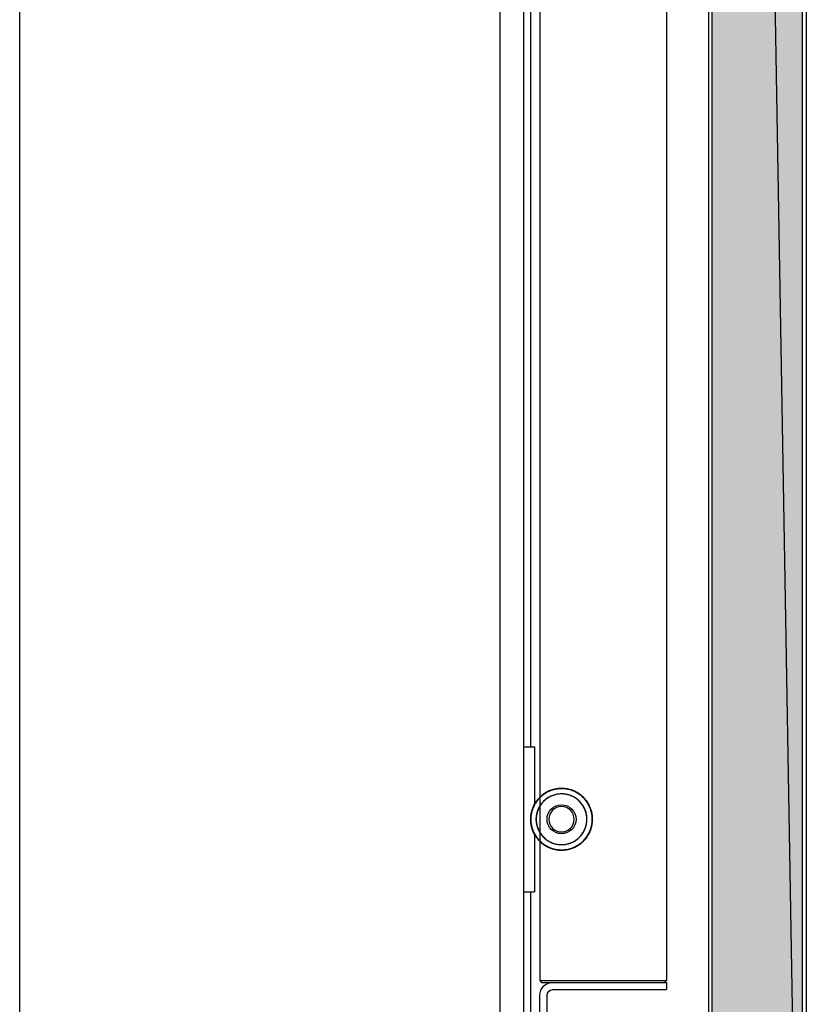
# Model space of a CAD drawing. Header units: millimetres. Extents: x 0 to 111311, y -48878 to -25280.
# Tile 205 of 244: x 106328 to 106350, y -28195 to -28168. Entities that reach past the tile are written whole.
import ezdxf

# ---------------------------------------------------------------- set-up
doc = ezdxf.new("R2010")
doc.units = ezdxf.units.MM

# ---------------------------------------------------------------- blocks, each defined once
blk = doc.blocks.new('A$C240905DC')
at = {"color": 7, "linetype": 'Continuous'}
for p, q in [((3.03, 972.53), (3.03, 2447.53)), ((3.03, 972.53), (28.03, 2447.53)), ((28.03, 972.53), (28.03, 2447.53)), ((2.03, 2424.38), (2.03, 999.03)), ((219.06, 1001.03), (219.06, 2421.03)), ((80.06, 2331.03), (80.06, 1091.03)), ((86.57, 2331.03), (86.57, 1091.03)), ((40.56, 2275.53), (40.56, 1146.53)), ((75.56, 2275.53), (75.56, 1146.53)), ((78.06, 1211.03), (78.06, 2211.03)), ((29, 1664.02), (29, 1082.03)), ((77.06, 1211.03), (77.06, 1195.02)), ((80.06, 1211.03), (77.06, 1211.03)), ((77.06, 1187.03), (77.06, 1171.03)), ((80.06, 1171.03), (77.06, 1171.03)), ((78.06, 1116.03), (78.06, 1171.03)), ((75.56, 1146.53), (40.56, 1146.53)), ((41.06, 1146.03), (40.56, 1146.53)), ((75.56, 1146.53), (75.06, 1146.03)), ((40.56, 1146.03), (40.56, 1144.03)), ((71.96, 1146.03), (40.56, 1146.03)), ((71.96, 1144.03), (40.56, 1144.03)), ((75.06, 1146.03), (71.96, 1146.03)), ((73.56, 1089.63), (73.56, 1142.43)), ((75.56, 1089.63), (75.56, 1142.43))]:
    blk.add_line(p, q, dxfattribs=at)
blk.add_circle((69.56, 1191.03), 3.5, dxfattribs=at)
for centre, radius, start, end in [((69.56, 1191.03), 4, 0.0219, 359.9781), ((69.56, 1191.03), 7, 329.0269, 30.9731), ((71.96, 1142.43), 3.6, 0, 90), ((71.96, 1142.43), 1.6, 0, 90)]:
    blk.add_arc(centre, radius, start, end, dxfattribs=at)
for points in [[(77.06, 1195.03), (77.07, 1195), (77.61, 1193.74), (77.94, 1192.41), (78.06, 1191.04), (77.95, 1189.67), (77.62, 1188.34), (77.08, 1187.08), (76.35, 1185.92), (75.44, 1184.89), (74.37, 1184.02), (73.18, 1183.34), (71.9, 1182.85), (70.55, 1182.58), (69.18, 1182.53), (67.82, 1182.71), (66.5, 1183.1), (65.26, 1183.69), (64.14, 1184.48), (63.15, 1185.44), (62.34, 1186.54), (61.71, 1187.76), (61.29, 1189.07), (61.08, 1190.42), (61.09, 1191.8), (61.33, 1193.15), (61.77, 1194.45), (62.43, 1195.65), (63.26, 1196.74), (64.27, 1197.68), (65.41, 1198.44), (66.65, 1199.02), (67.98, 1199.38), (69.34, 1199.52), (70.71, 1199.45), (72.05, 1199.15), (73.33, 1198.64), (74.51, 1197.94), (75.55, 1197.05), (76.45, 1196), (77.16, 1194.83), (77.67, 1193.56), (77.97, 1192.22), (78.05, 1190.85), (77.92, 1189.48), (77.56, 1188.16), (76.99, 1186.91), (76.23, 1185.76), (75.3, 1184.76), (74.21, 1183.91), (73.01, 1183.26), (71.71, 1182.8), (70.36, 1182.56), (68.99, 1182.55), (67.63, 1182.75), (66.32, 1183.17), (65.1, 1183.79), (63.99, 1184.6), (63.03, 1185.58), (62.24, 1186.7), (61.64, 1187.94), (61.24, 1189.25), (61.07, 1190.61), (61.11, 1191.99), (61.38, 1193.33), (61.85, 1194.62), (62.53, 1195.81), (63.4, 1196.88), (64.42, 1197.8), (65.58, 1198.54), (66.84, 1199.08), (68.17, 1199.41), (69.54, 1199.53), (70.9, 1199.42), (72.24, 1199.09), (73.5, 1198.56), (74.66, 1197.82), (75.56, 1197.05)], [(77.92, 1189.53), (77.78, 1188.89), (77.33, 1187.6), (76.68, 1186.39), (75.84, 1185.3), (74.84, 1184.36), (73.69, 1183.6), (72.45, 1183.03), (71.12, 1182.67), (69.76, 1182.53), (68.39, 1182.61), (67.05, 1182.91), (65.77, 1183.42), (64.59, 1184.12), (63.55, 1185.01), (62.66, 1186.06), (61.95, 1187.23), (61.44, 1188.51), (61.14, 1189.85), (61.06, 1191.22), (61.2, 1192.58), (61.56, 1193.91), (62.13, 1195.16), (62.89, 1196.3), (63.83, 1197.31), (64.91, 1198.15), (66.12, 1198.8), (67.42, 1199.25), (68.77, 1199.49), (70.14, 1199.51), (71.5, 1199.3), (72.8, 1198.88), (74.03, 1198.26), (75.13, 1197.44), (76.09, 1196.46), (76.88, 1195.34), (77.48, 1194.1), (77.87, 1192.79), (78.05, 1191.42), (78, 1190.05), (77.73, 1188.71), (77.25, 1187.42), (76.57, 1186.23), (75.71, 1185.16), (74.68, 1184.25), (73.53, 1183.51), (72.26, 1182.97), (70.93, 1182.64), (69.56, 1182.53), (68.19, 1182.64), (66.86, 1182.96), (65.6, 1183.5), (64.44, 1184.24), (63.41, 1185.15), (62.55, 1186.22), (61.87, 1187.41), (61.38, 1188.69), (61.11, 1190.04), (61.07, 1191.41), (61.24, 1192.77), (61.63, 1194.09), (62.22, 1195.33), (63.01, 1196.45), (63.97, 1197.43), (65.07, 1198.25), (66.3, 1198.88), (67.6, 1199.3), (68.96, 1199.51), (70.33, 1199.49), (71.68, 1199.26), (72.98, 1198.81), (74.19, 1198.15), (75.28, 1197.31), (76.21, 1196.31), (76.98, 1195.17), (77.55, 1193.92), (77.91, 1192.6), (78.05, 1191.23), (78.04, 1190.45)], [(77.62, 1188.34), (77.33, 1187.6), (76.68, 1186.39), (75.84, 1185.3), (74.84, 1184.36), (73.69, 1183.6), (72.45, 1183.03), (71.12, 1182.67), (69.76, 1182.53), (68.39, 1182.61), (67.05, 1182.91), (65.77, 1183.42), (64.59, 1184.12), (63.55, 1185.01), (62.66, 1186.06), (61.95, 1187.23), (61.44, 1188.51), (61.14, 1189.85), (61.06, 1191.22), (61.2, 1192.58), (61.56, 1193.91), (62.13, 1195.16), (62.89, 1196.3), (63.83, 1197.31), (64.91, 1198.15), (66.12, 1198.8), (67.42, 1199.25), (68.77, 1199.49), (70.14, 1199.51), (71.5, 1199.3), (72.8, 1198.88), (74.03, 1198.26), (75.13, 1197.44), (76.09, 1196.46), (76.88, 1195.34), (77.48, 1194.1), (77.87, 1192.79), (78.05, 1191.42), (78, 1190.05), (77.73, 1188.71), (77.25, 1187.42), (76.57, 1186.23), (75.71, 1185.16), (74.68, 1184.25), (73.53, 1183.51), (72.26, 1182.97), (70.93, 1182.64), (69.56, 1182.53), (68.19, 1182.64), (66.86, 1182.96), (65.6, 1183.5), (64.44, 1184.24), (63.41, 1185.15), (62.55, 1186.22), (61.87, 1187.41), (61.38, 1188.69), (61.11, 1190.04), (61.07, 1191.41), (61.24, 1192.77), (61.63, 1194.09), (62.22, 1195.33), (63.01, 1196.45), (63.97, 1197.43), (65.07, 1198.25), (66.3, 1198.88), (67.6, 1199.3), (68.96, 1199.51), (70.33, 1199.49), (71.68, 1199.26), (72.98, 1198.81), (74.19, 1198.15), (75.28, 1197.31), (76.21, 1196.31), (76.98, 1195.17), (77.55, 1193.92), (77.91, 1192.6), (78.05, 1191.23), (77.98, 1189.86), (77.83, 1189.07)], [(77.62, 1188.34), (77.33, 1187.6), (76.68, 1186.39), (75.84, 1185.3), (74.84, 1184.36), (73.69, 1183.6), (72.45, 1183.03), (71.12, 1182.67), (69.76, 1182.53), (68.39, 1182.61), (67.05, 1182.91), (65.77, 1183.42), (64.59, 1184.12), (63.55, 1185.01), (62.66, 1186.06), (61.95, 1187.23), (61.44, 1188.51), (61.14, 1189.85), (61.06, 1191.22), (61.2, 1192.58), (61.56, 1193.91), (62.13, 1195.16), (62.89, 1196.3), (63.83, 1197.31), (64.91, 1198.15), (66.12, 1198.8), (67.42, 1199.25), (68.77, 1199.49), (70.14, 1199.51), (71.5, 1199.3), (72.8, 1198.88), (74.03, 1198.26), (75.13, 1197.44), (76.09, 1196.46), (76.88, 1195.34), (77.48, 1194.1), (77.87, 1192.79), (78.05, 1191.42), (78, 1190.05), (77.73, 1188.71), (77.25, 1187.42), (76.57, 1186.23), (75.71, 1185.16), (74.68, 1184.25), (73.53, 1183.51), (72.26, 1182.97), (70.93, 1182.64), (69.56, 1182.53), (68.19, 1182.64), (66.86, 1182.96), (65.6, 1183.5), (64.44, 1184.24), (63.41, 1185.15), (62.55, 1186.22), (61.87, 1187.41), (61.38, 1188.69), (61.11, 1190.04), (61.07, 1191.41), (61.24, 1192.77), (61.63, 1194.09), (62.22, 1195.33), (63.01, 1196.45), (63.97, 1197.43), (65.07, 1198.25), (66.3, 1198.88), (67.6, 1199.3), (68.96, 1199.51), (70.33, 1199.49), (71.68, 1199.26), (72.98, 1198.81), (74.19, 1198.15), (75.28, 1197.31), (76.21, 1196.31), (76.98, 1195.17), (77.55, 1193.92), (77.91, 1192.6), (78.05, 1191.23), (77.98, 1189.86), (77.68, 1188.52), (77.64, 1188.39)], [(77.64, 1188.39), (77.25, 1187.42), (76.57, 1186.23), (75.71, 1185.16), (74.68, 1184.25), (73.53, 1183.51), (72.26, 1182.97), (70.93, 1182.64), (69.56, 1182.53), (68.19, 1182.64), (66.86, 1182.96), (65.6, 1183.5), (64.44, 1184.24), (63.41, 1185.15), (62.55, 1186.22), (61.87, 1187.41), (61.38, 1188.69), (61.11, 1190.04), (61.07, 1191.41), (61.24, 1192.77), (61.63, 1194.09), (62.22, 1195.33), (63.01, 1196.45), (63.97, 1197.43), (65.07, 1198.25), (66.3, 1198.88), (67.6, 1199.3), (68.96, 1199.51), (70.33, 1199.49), (71.68, 1199.26), (72.98, 1198.81), (74.19, 1198.15), (75.28, 1197.31), (76.21, 1196.31), (76.98, 1195.17), (77.55, 1193.92), (77.91, 1192.6), (78.05, 1191.23), (78.05, 1190.61)], [(78.03, 1190.38), (78.02, 1190.24), (77.78, 1188.89), (77.33, 1187.6), (76.68, 1186.39), (75.84, 1185.3), (74.84, 1184.36), (73.69, 1183.6), (72.45, 1183.03), (71.12, 1182.67), (69.76, 1182.53), (68.39, 1182.61), (67.05, 1182.91), (65.77, 1183.42), (64.59, 1184.12), (63.55, 1185.01), (62.66, 1186.06), (61.95, 1187.23), (61.44, 1188.51), (61.14, 1189.85), (61.06, 1191.22), (61.2, 1192.58), (61.56, 1193.91), (62.13, 1195.16), (62.89, 1196.3), (63.83, 1197.31), (64.91, 1198.15), (66.12, 1198.8), (67.42, 1199.25), (68.77, 1199.49), (70.14, 1199.51), (71.5, 1199.3), (72.8, 1198.88), (74.03, 1198.26), (75.13, 1197.44), (76.09, 1196.46), (76.88, 1195.34), (77.48, 1194.1), (77.87, 1192.79), (78.05, 1191.42), (78, 1190.05), (77.73, 1188.71), (77.25, 1187.42), (76.57, 1186.23), (75.71, 1185.16), (74.68, 1184.25), (73.53, 1183.51), (72.26, 1182.97), (70.93, 1182.64), (69.56, 1182.53), (68.19, 1182.64), (66.86, 1182.96), (65.6, 1183.5), (64.44, 1184.24), (63.41, 1185.15), (62.55, 1186.22), (61.87, 1187.41), (61.38, 1188.69), (61.11, 1190.04), (61.07, 1191.41), (61.24, 1192.77), (61.63, 1194.09), (62.22, 1195.33), (63.01, 1196.45), (63.97, 1197.43), (65.07, 1198.25), (66.3, 1198.88), (67.6, 1199.3), (68.96, 1199.51), (70.33, 1199.49), (71.68, 1199.26), (72.98, 1198.81), (74.19, 1198.15), (75.28, 1197.31), (76.21, 1196.31), (76.98, 1195.17), (77.55, 1193.92), (77.91, 1192.6), (78.05, 1191.23), (78.05, 1190.61)], [(77.74, 1188.75), (77.73, 1188.71), (77.25, 1187.42), (76.57, 1186.23), (75.71, 1185.16), (74.68, 1184.25), (73.53, 1183.51), (72.26, 1182.97), (70.93, 1182.64), (69.56, 1182.53), (68.19, 1182.64), (66.86, 1182.96), (65.6, 1183.5), (64.44, 1184.24), (63.41, 1185.15), (62.55, 1186.22), (61.87, 1187.41), (61.38, 1188.69), (61.11, 1190.04), (61.07, 1191.41), (61.24, 1192.77), (61.63, 1194.09), (62.22, 1195.33), (63.01, 1196.45), (63.97, 1197.43), (65.07, 1198.25), (66.3, 1198.88), (67.6, 1199.3), (68.96, 1199.51), (70.33, 1199.49), (71.68, 1199.26), (72.98, 1198.81), (74.19, 1198.15), (75.28, 1197.31), (76.21, 1196.31), (76.98, 1195.17), (77.55, 1193.92), (77.91, 1192.6), (78.05, 1191.23), (77.98, 1189.86), (77.74, 1188.75)], [(77.6, 1188.27), (77.33, 1187.6), (76.68, 1186.39), (75.84, 1185.3), (74.84, 1184.36), (73.69, 1183.6), (72.45, 1183.03), (71.12, 1182.67), (69.76, 1182.53), (68.39, 1182.61), (67.05, 1182.91), (65.77, 1183.42), (64.59, 1184.12), (63.55, 1185.01), (62.66, 1186.06), (61.95, 1187.23), (61.44, 1188.51), (61.14, 1189.85), (61.06, 1191.22), (61.2, 1192.58), (61.56, 1193.91), (62.13, 1195.16), (62.89, 1196.3), (63.83, 1197.31), (64.91, 1198.15), (66.12, 1198.8), (67.42, 1199.25), (68.77, 1199.49), (70.14, 1199.51), (71.5, 1199.3), (72.8, 1198.88), (74.03, 1198.26), (75.13, 1197.44), (76.09, 1196.46), (76.88, 1195.34), (77.48, 1194.1), (77.87, 1192.79), (78.05, 1191.42), (78, 1190.05), (77.73, 1188.71), (77.25, 1187.42), (76.57, 1186.23), (75.71, 1185.16), (74.68, 1184.25), (73.53, 1183.51), (72.26, 1182.97), (70.93, 1182.64), (69.56, 1182.53), (68.19, 1182.64), (66.86, 1182.96), (65.6, 1183.5), (64.44, 1184.24), (63.41, 1185.15), (62.55, 1186.22), (61.87, 1187.41), (61.38, 1188.69), (61.11, 1190.04), (61.07, 1191.41), (61.24, 1192.77), (61.63, 1194.09), (62.22, 1195.33), (63.01, 1196.45), (63.97, 1197.43), (65.07, 1198.25), (66.3, 1198.88), (67.6, 1199.3), (68.96, 1199.51), (70.33, 1199.49), (71.68, 1199.26), (72.98, 1198.81), (74.19, 1198.15), (75.28, 1197.31), (76.21, 1196.31), (76.98, 1195.17), (77.55, 1193.92), (77.91, 1192.6), (78.05, 1191.23), (77.98, 1189.86), (77.68, 1188.52), (77.17, 1187.25), (76.46, 1186.07), (75.57, 1185.02), (75.56, 1185.01)], [(77.92, 1189.53), (77.78, 1188.89), (77.33, 1187.6), (76.68, 1186.39), (75.84, 1185.3), (74.84, 1184.36), (73.69, 1183.6), (72.45, 1183.03), (71.12, 1182.67), (69.76, 1182.53), (68.39, 1182.61), (67.05, 1182.91), (65.77, 1183.42), (64.59, 1184.12), (63.55, 1185.01), (62.66, 1186.06), (61.95, 1187.23), (61.44, 1188.51), (61.14, 1189.85), (61.06, 1191.22), (61.2, 1192.58), (61.56, 1193.91), (62.13, 1195.16), (62.89, 1196.3), (63.83, 1197.31), (64.91, 1198.15), (66.12, 1198.8), (67.42, 1199.25), (68.77, 1199.49), (70.14, 1199.51), (71.5, 1199.3), (72.8, 1198.88), (74.03, 1198.26), (75.13, 1197.44), (76.09, 1196.46), (76.88, 1195.34), (77.48, 1194.1), (77.87, 1192.79), (78.05, 1191.42), (78.05, 1190.7)], [(77.77, 1188.84), (77.33, 1187.6), (76.68, 1186.39), (75.84, 1185.3), (74.84, 1184.36), (73.69, 1183.6), (72.45, 1183.03), (71.12, 1182.67), (69.76, 1182.53), (68.39, 1182.61), (67.05, 1182.91), (65.77, 1183.42), (64.59, 1184.12), (63.55, 1185.01), (62.66, 1186.06), (61.95, 1187.23), (61.44, 1188.51), (61.14, 1189.85), (61.06, 1191.22), (61.2, 1192.58), (61.56, 1193.91), (62.13, 1195.16), (62.89, 1196.3), (63.83, 1197.31), (64.91, 1198.15), (66.12, 1198.8), (67.42, 1199.25), (68.77, 1199.49), (70.14, 1199.51), (71.5, 1199.3), (72.8, 1198.88), (74.03, 1198.26), (75.13, 1197.44), (76.09, 1196.46), (76.88, 1195.34), (77.48, 1194.1), (77.87, 1192.79), (78.05, 1191.42), (78.03, 1190.38)], [(78.05, 1190.61), (78.02, 1190.24), (77.78, 1188.89), (77.33, 1187.6), (76.68, 1186.39), (75.84, 1185.3), (74.84, 1184.36), (73.69, 1183.6), (72.45, 1183.03), (71.12, 1182.67), (69.76, 1182.53), (68.39, 1182.61), (67.05, 1182.91), (65.77, 1183.42), (64.59, 1184.12), (63.55, 1185.01), (62.66, 1186.06), (61.95, 1187.23), (61.44, 1188.51), (61.14, 1189.85), (61.06, 1191.22), (61.2, 1192.58), (61.56, 1193.91), (62.13, 1195.16), (62.89, 1196.3), (63.83, 1197.31), (64.91, 1198.15), (66.12, 1198.8), (67.42, 1199.25), (68.77, 1199.49), (70.14, 1199.51), (71.5, 1199.3), (72.8, 1198.88), (74.03, 1198.26), (75.13, 1197.44), (76.09, 1196.46), (76.88, 1195.34), (77.48, 1194.1), (77.87, 1192.79), (78.05, 1191.42), (78.05, 1190.7)], [(78.01, 1190.18), (77.78, 1188.89), (77.33, 1187.6), (76.68, 1186.39), (75.84, 1185.3), (74.84, 1184.36), (73.69, 1183.6), (72.45, 1183.03), (71.12, 1182.67), (69.76, 1182.53), (68.39, 1182.61), (67.05, 1182.91), (65.77, 1183.42), (64.59, 1184.12), (63.55, 1185.01), (62.66, 1186.06), (61.95, 1187.23), (61.44, 1188.51), (61.14, 1189.85), (61.06, 1191.22), (61.2, 1192.58), (61.56, 1193.91), (62.13, 1195.16), (62.89, 1196.3), (63.83, 1197.31), (64.91, 1198.15), (66.12, 1198.8), (67.42, 1199.25), (68.77, 1199.49), (70.14, 1199.51), (71.5, 1199.3), (72.8, 1198.88), (74.03, 1198.26), (75.13, 1197.44), (76.09, 1196.46), (76.88, 1195.34), (77.48, 1194.1), (77.87, 1192.79), (78.05, 1191.42), (78.01, 1190.15)], [(77.8, 1188.96), (77.78, 1188.89), (77.33, 1187.6), (76.68, 1186.39), (75.84, 1185.3), (74.84, 1184.36), (73.69, 1183.6), (72.45, 1183.03), (71.12, 1182.67), (69.76, 1182.53), (68.39, 1182.61), (67.05, 1182.91), (65.77, 1183.42), (64.59, 1184.12), (63.55, 1185.01), (62.66, 1186.06), (61.95, 1187.23), (61.44, 1188.51), (61.14, 1189.85), (61.06, 1191.22), (61.2, 1192.58), (61.56, 1193.91), (62.13, 1195.16), (62.89, 1196.3), (63.83, 1197.31), (64.91, 1198.15), (66.12, 1198.8), (67.42, 1199.25), (68.77, 1199.49), (70.14, 1199.51), (71.5, 1199.3), (72.8, 1198.88), (74.03, 1198.26), (75.13, 1197.44), (76.09, 1196.46), (76.88, 1195.34), (77.48, 1194.1), (77.87, 1192.79), (78.05, 1191.42), (78, 1190.05), (77.74, 1188.75)], [(75.56, 1194.63), (75.8, 1194.19), (76.24, 1193.1), (76.5, 1191.94), (76.55, 1190.76), (76.41, 1189.59), (76.07, 1188.46), (75.54, 1187.4), (74.85, 1186.45), (74, 1185.62), (73.03, 1184.95), (71.96, 1184.45), (70.82, 1184.14), (69.64, 1184.03), (68.47, 1184.11), (67.32, 1184.39), (66.23, 1184.86), (65.25, 1185.51), (64.38, 1186.31), (63.66, 1187.25), (63.11, 1188.3), (62.74, 1189.42), (62.57, 1190.59), (62.6, 1191.77), (62.82, 1192.93), (63.24, 1194.04), (63.83, 1195.06), (64.59, 1195.96), (65.49, 1196.73), (66.51, 1197.33), (67.61, 1197.75), (68.77, 1197.98), (69.95, 1198.02), (71.12, 1197.85), (72.25, 1197.49), (73.29, 1196.94), (74.24, 1196.23), (75.05, 1195.37), (75.7, 1194.39), (76.18, 1193.31), (76.46, 1192.16), (76.56, 1191.05)], [(76.55, 1190.85), (76.55, 1190.76), (76.41, 1189.59), (76.07, 1188.46), (75.54, 1187.4), (74.85, 1186.45), (74, 1185.62), (73.03, 1184.95), (71.96, 1184.45), (70.82, 1184.14), (69.64, 1184.03), (68.47, 1184.11), (67.32, 1184.39), (66.23, 1184.86), (65.25, 1185.51), (64.38, 1186.31), (63.66, 1187.25), (63.11, 1188.3), (62.74, 1189.42), (62.57, 1190.59), (62.6, 1191.77), (62.82, 1192.93), (63.24, 1194.04), (63.83, 1195.06), (64.59, 1195.96), (65.49, 1196.73), (66.51, 1197.33), (67.61, 1197.75), (68.77, 1197.98), (69.95, 1198.02), (71.12, 1197.85), (72.25, 1197.49), (73.29, 1196.94), (74.24, 1196.23), (75.05, 1195.37), (75.7, 1194.39), (76.18, 1193.31), (76.46, 1192.16), (76.56, 1190.98), (76.56, 1190.94)], [(76.55, 1190.87), (76.55, 1190.76), (76.41, 1189.59), (76.07, 1188.46), (75.54, 1187.4), (74.85, 1186.45), (74, 1185.62), (73.03, 1184.95), (71.96, 1184.45), (70.82, 1184.14), (69.64, 1184.03), (68.47, 1184.11), (67.32, 1184.39), (66.23, 1184.86), (65.25, 1185.51), (64.38, 1186.31), (63.66, 1187.25), (63.11, 1188.3), (62.74, 1189.42), (62.57, 1190.59), (62.6, 1191.77), (62.82, 1192.93), (63.24, 1194.04), (63.83, 1195.06), (64.59, 1195.96), (65.49, 1196.73), (66.51, 1197.33), (67.61, 1197.75), (68.77, 1197.98), (69.95, 1198.02), (71.12, 1197.85), (72.25, 1197.49), (73.29, 1196.94), (74.24, 1196.23), (75.05, 1195.37), (75.7, 1194.39), (76.18, 1193.31), (76.46, 1192.16), (76.56, 1190.98), (76.56, 1190.94)], [(76.54, 1190.48), (76.36, 1189.38), (75.99, 1188.26), (75.43, 1187.22), (74.7, 1186.28), (73.83, 1185.48), (72.84, 1184.84), (71.75, 1184.38), (70.6, 1184.11), (69.42, 1184.03), (68.25, 1184.15), (67.11, 1184.47), (66.04, 1184.97), (65.08, 1185.65), (64.24, 1186.48), (63.55, 1187.44), (63.03, 1188.5), (62.7, 1189.63), (62.56, 1190.81), (62.62, 1191.99), (62.88, 1193.14), (63.33, 1194.23), (63.96, 1195.23), (64.75, 1196.11), (65.67, 1196.85), (66.71, 1197.42), (67.82, 1197.81), (68.99, 1198), (70.17, 1198), (71.33, 1197.8), (72.45, 1197.4), (73.48, 1196.83), (74.4, 1196.08), (75.18, 1195.2), (75.8, 1194.19), (76.24, 1193.1), (76.5, 1191.94), (76.55, 1190.76), (76.41, 1189.59), (76.07, 1188.46), (75.56, 1187.42)], [(76.55, 1190.65), (76.54, 1190.54), (76.36, 1189.38), (75.99, 1188.26), (75.43, 1187.22), (74.7, 1186.28), (73.83, 1185.48), (72.84, 1184.84), (71.75, 1184.38), (70.6, 1184.11), (69.42, 1184.03), (68.25, 1184.15), (67.11, 1184.47), (66.04, 1184.97), (65.08, 1185.65), (64.24, 1186.48), (63.55, 1187.44), (63.03, 1188.5), (62.7, 1189.63), (62.56, 1190.81), (62.62, 1191.99), (62.88, 1193.14), (63.33, 1194.23), (63.96, 1195.23), (64.75, 1196.11), (65.67, 1196.85), (66.71, 1197.42), (67.82, 1197.81), (68.99, 1198), (70.17, 1198), (71.33, 1197.8), (72.45, 1197.4), (73.48, 1196.83), (74.4, 1196.08), (75.18, 1195.2), (75.8, 1194.19), (76.24, 1193.1), (76.5, 1191.94), (76.56, 1190.94)], [(76.54, 1190.48), (76.36, 1189.38), (75.99, 1188.26), (75.43, 1187.22), (74.7, 1186.28), (73.83, 1185.48), (72.84, 1184.84), (71.75, 1184.38), (70.6, 1184.11), (69.42, 1184.03), (68.25, 1184.15), (67.11, 1184.47), (66.04, 1184.97), (65.08, 1185.65), (64.24, 1186.48), (63.55, 1187.44), (63.03, 1188.5), (62.7, 1189.63), (62.56, 1190.81), (62.62, 1191.99), (62.88, 1193.14), (63.33, 1194.23), (63.96, 1195.23), (64.75, 1196.11), (65.67, 1196.85), (66.71, 1197.42), (67.82, 1197.81), (68.99, 1198), (70.17, 1198), (71.33, 1197.8), (72.45, 1197.4), (73.48, 1196.83), (74.4, 1196.08), (75.18, 1195.2), (75.8, 1194.19), (76.24, 1193.1), (76.5, 1191.94), (76.55, 1190.76), (76.41, 1189.59), (76.07, 1188.46), (75.56, 1187.42)], [(75.56, 1197.05), (75.97, 1196.61), (76.78, 1195.5), (77.06, 1195.02)], [(78.06, 1190.92), (78.06, 1191.1), (77.93, 1192.5), (77.57, 1193.86), (77, 1195.14), (76.22, 1196.31), (75.56, 1197.05)], [(75.56, 1194.63), (76.09, 1193.53), (76.43, 1192.36), (76.56, 1191.15), (76.56, 1191.05)], [(76.54, 1190.6), (76.47, 1189.93), (76.18, 1188.75), (75.68, 1187.64), (75.56, 1187.42)], [(76.55, 1190.65), (76.54, 1190.6)], [(76.55, 1190.65), (76.54, 1190.6)], [(76.54, 1190.6), (76.54, 1190.59)], [(76.54, 1190.59), (76.54, 1190.54), (76.54, 1190.48)], [(76.56, 1190.94), (76.55, 1190.84)], [(76.55, 1190.87), (76.55, 1190.85)], [(76.55, 1190.85), (76.55, 1190.84)], [(76.55, 1190.85), (76.55, 1190.76)], [(76.55, 1190.84), (76.55, 1190.76)], [(76.55, 1190.84), (76.55, 1190.76)], [(76.55, 1190.76), (76.55, 1190.74)], [(76.55, 1190.76), (76.55, 1190.75)], [(76.55, 1190.75), (76.55, 1190.74)], [(76.55, 1190.75), (76.55, 1190.74)], [(76.55, 1190.74), (76.55, 1190.68)], [(76.55, 1190.74), (76.55, 1190.65)], [(76.55, 1190.65), (76.55, 1190.65)], [(76.56, 1191.05), (76.56, 1190.98), (76.56, 1190.94)], [(76.56, 1191.05), (76.56, 1191.03)], [(76.56, 1191.05), (76.56, 1191.03)], [(76.56, 1191.03), (76.56, 1190.94)], [(76.56, 1191.03), (76.56, 1190.98), (76.56, 1190.94)], [(77.98, 1189.92), (77.98, 1189.86), (77.96, 1189.74)], [(77.98, 1189.87), (77.99, 1189.99)], [(77.99, 1189.99), (78.01, 1190.11)], [(78.01, 1190.11), (78.02, 1190.2)], [(78.01, 1190.15), (78.01, 1190.11)], [(78.02, 1190.2), (78.04, 1190.45)], [(78.03, 1190.38), (78.02, 1190.24), (78.02, 1190.2)], [(78.04, 1190.45), (78.05, 1190.63)], [(78.05, 1190.61), (78.04, 1190.45)], [(78.05, 1190.7), (78.06, 1190.92)], [(78.05, 1190.67), (78.05, 1190.7)], [(78.05, 1190.7), (78.05, 1190.67)], [(78.05, 1190.67), (78.05, 1190.7)], [(78.05, 1190.63), (78.05, 1190.67)], [(78.05, 1190.63), (78.05, 1190.67)], [(77.62, 1188.34), (77.57, 1188.18)], [(77.57, 1188.18), (77.61, 1188.3)], [(77.61, 1188.3), (77.6, 1188.27)], [(77.61, 1188.3), (77.62, 1188.34)], [(77.61, 1188.3), (77.62, 1188.34)], [(77.62, 1188.34), (77.61, 1188.3)], [(77.62, 1188.34), (77.64, 1188.39)], [(77.64, 1188.39), (77.67, 1188.51)], [(77.66, 1188.45), (77.64, 1188.39)], [(77.67, 1188.51), (77.71, 1188.63)], [(77.71, 1188.63), (77.74, 1188.75)], [(77.74, 1188.75), (77.77, 1188.84)], [(77.77, 1188.84), (77.8, 1188.96)], [(77.8, 1188.96), (77.83, 1189.07)], [(77.83, 1189.07), (77.86, 1189.2)], [(77.86, 1189.2), (77.88, 1189.29)], [(77.88, 1189.29), (77.9, 1189.41)], [(77.9, 1189.41), (77.92, 1189.53)], [(77.92, 1189.53), (77.94, 1189.65)], [(77.94, 1189.65), (77.95, 1189.7), (77.96, 1189.74)], [(77.96, 1189.74), (77.98, 1189.87)]]:
    blk.add_spline(points, degree=3, dxfattribs=at)
for points in [[(28.03, 2447.53), (28.03, 972.53), (3.03, 972.53)], [(3.03, 972.53), (3.03, 2447.53), (28.03, 2447.53)]]:
    blk.add_solid(points, dxfattribs=at)

msp = doc.modelspace()

# ---------------------------------------------------------------- block references
at = {"xscale": -0.1000000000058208, "yscale": 0.09999999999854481, "zscale": 0.1}
msp.add_blockref('A$C240905DC', (106349.817, -28309.072), dxfattribs=at)

doc.saveas('drawing.dxf')
